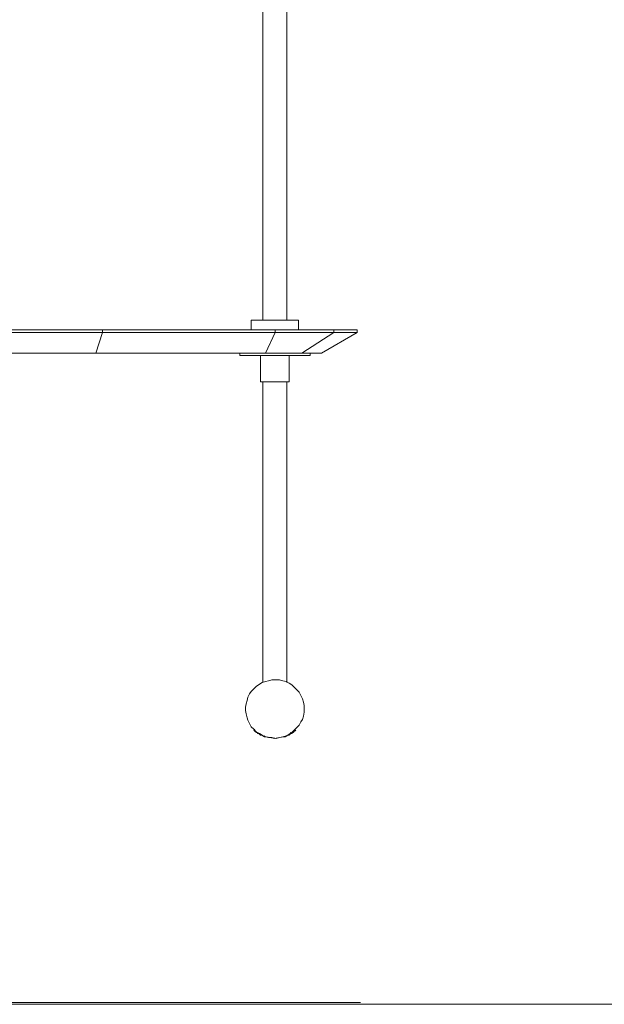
# Model space of a CAD drawing. Header units: millimetres. Extents: x 32 to 169, y -217 to -82.
# Tile 11 of 17: x 106 to 137, y -217 to -166. Entities that reach past the tile are written whole.
import ezdxf

# ---------------------------------------------------------------- set-up
doc = ezdxf.new("R2010")
doc.units = ezdxf.units.MM
doc.header["$MEASUREMENT"] = 0
doc.layers.add('Capa 1', color=7, linetype='Continuous', lineweight=0)

# ---------------------------------------------------------------- blocks, each defined once
blk = doc.blocks.new('Block_0')
at = {"layer": 'Capa 1', "color": 250, "lineweight": 9, "true_color": 0x1d1d1b}
blk.add_line((123.957, -217.021), (54.282, -217.021), dxfattribs=at)
at = {"layer": 'Capa 1'}
blk.add_lwpolyline([(32.137, -217.12), (168.662, -217.12), (168.662, -82.083), (32.137, -82.083)], close=True, dxfattribs=at)
blk = doc.blocks.new('Block_1')
at = {"layer": 'Capa 1'}
blk.add_lwpolyline([(32.137, -217.12), (168.662, -217.12), (168.662, -82.083), (32.137, -82.083)], close=True, dxfattribs=at)

msp = doc.modelspace()

# ---------------------------------------------------------------- linework, layer by layer
at = {"layer": 'Capa 1', "color": 18, "lineweight": 18, "true_color": 0x000000}
for points in [[(118.925, -164.086), (118.925, -164.086), (118.925, -181.835), (118.925, -181.835)], [(120.162, -181.835), (120.162, -181.835), (120.162, -164.086), (120.162, -164.086)], [(118.328, -181.835), (118.328, -181.835), (118.328, -182.344), (118.328, -182.344)], [(120.758, -182.344), (120.758, -182.344), (120.758, -181.835), (120.758, -181.835)], [(110.651, -182.471), (110.651, -182.471), (110.31, -183.533), (110.31, -183.533)], [(110.651, -182.344), (110.651, -182.344), (110.651, -182.471), (110.651, -182.471)], [(119.565, -182.471), (119.565, -182.471), (119.053, -183.533), (119.053, -183.533)], [(119.565, -182.344), (119.565, -182.344), (119.565, -182.471), (119.565, -182.471)], [(122.593, -182.471), (122.593, -182.471), (120.929, -183.533), (120.929, -183.533)], [(121.953, -183.533), (121.953, -183.533), (123.786, -182.471), (123.786, -182.471)], [(122.593, -182.344), (122.593, -182.344), (122.593, -182.471), (122.593, -182.471)], [(123.786, -182.471), (123.786, -182.471), (123.786, -182.344), (123.786, -182.344)], [(117.73, -183.533), (117.73, -183.533), (117.73, -183.661), (117.73, -183.661)], [(118.797, -183.661), (118.797, -183.661), (118.797, -185.02), (118.797, -185.02)], [(120.289, -185.02), (120.289, -185.02), (120.289, -183.661), (120.289, -183.661)], [(121.356, -183.661), (121.356, -183.661), (121.356, -183.533), (121.356, -183.533)], [(118.925, -185.02), (118.925, -185.02), (118.925, -200.518), (118.925, -200.518)], [(120.162, -200.518), (120.162, -200.518), (120.162, -185.02), (120.162, -185.02)], [(118.498, -202.938), (118.498, -202.938), (118.498, -203.023), (118.498, -203.023)], [(120.289, -203.235), (120.289, -203.235), (120.375, -203.108), (120.375, -203.108)], [(120.588, -203.023), (120.588, -203.023), (120.588, -202.938), (120.588, -202.938)], [(118.967, -203.278), (118.967, -203.278), (119.053, -203.32), (119.053, -203.32)]]:
    msp.add_open_spline(points, degree=3, dxfattribs=at)
for points, knots in [([(118.328, -181.835), (118.328, -181.835), (118.328, -181.835), (118.328, -181.835), (118.328, -181.835), (118.37, -181.835), (118.37, -181.835), (118.37, -181.835), (118.413, -181.835), (118.413, -181.835), (118.413, -181.835), (118.498, -181.835), (118.498, -181.835), (118.498, -181.835), (118.584, -181.835), (118.584, -181.835), (118.584, -181.835), (118.669, -181.835), (118.669, -181.835), (118.669, -181.835), (118.797, -181.835), (118.797, -181.835), (118.797, -181.835), (118.925, -181.835), (118.925, -181.835), (118.925, -181.835), (119.095, -181.835), (119.095, -181.835), (119.095, -181.835), (119.224, -181.835), (119.224, -181.835), (119.224, -181.835), (119.394, -181.835), (119.394, -181.835), (119.394, -181.835), (119.565, -181.835), (119.565, -181.835), (119.565, -181.835), (119.735, -181.835), (119.735, -181.835), (119.735, -181.835), (119.863, -181.835), (119.863, -181.835), (119.863, -181.835), (120.034, -181.835), (120.034, -181.835), (120.034, -181.835), (120.162, -181.835), (120.162, -181.835), (120.162, -181.835), (120.289, -181.835), (120.289, -181.835), (120.289, -181.835), (120.417, -181.835), (120.417, -181.835), (120.417, -181.835), (120.545, -181.835), (120.545, -181.835), (120.545, -181.835), (120.631, -181.835), (120.631, -181.835), (120.631, -181.835), (120.674, -181.835), (120.674, -181.835), (120.674, -181.835), (120.716, -181.835), (120.716, -181.835), (120.716, -181.835), (120.758, -181.835), (120.758, -181.835)], [0, 0, 0, 0, 1, 1, 1, 2, 2, 2, 3, 3, 3, 4, 4, 4, 5, 5, 5, 6, 6, 6, 7, 7, 7, 8, 8, 8, 9, 9, 9, 10, 10, 10, 11, 11, 11, 12, 12, 12, 13, 13, 13, 14, 14, 14, 15, 15, 15, 16, 16, 16, 17, 17, 17, 18, 18, 18, 19, 19, 19, 20, 20, 20, 21, 21, 21, 22, 22, 22, 23, 23, 23, 23]), ([(64.379, -182.344), (64.379, -182.344), (66, -182.344), (66, -182.344), (66, -182.344), (67.663, -182.344), (67.663, -182.344), (67.663, -182.344), (69.283, -182.344), (69.283, -182.344), (69.283, -182.344), (70.947, -182.344), (70.947, -182.344), (70.947, -182.344), (72.61, -182.344), (72.61, -182.344), (72.61, -182.344), (74.23, -182.344), (74.23, -182.344), (74.23, -182.344), (75.894, -182.344), (75.894, -182.344), (75.894, -182.344), (77.557, -182.344), (77.557, -182.344), (77.557, -182.344), (79.22, -182.344), (79.22, -182.344), (79.22, -182.344), (80.884, -182.344), (80.884, -182.344), (80.884, -182.344), (82.504, -182.344), (82.504, -182.344), (82.504, -182.344), (84.167, -182.344), (84.167, -182.344), (84.167, -182.344), (85.831, -182.344), (85.831, -182.344), (85.831, -182.344), (87.494, -182.344), (87.494, -182.344), (87.494, -182.344), (89.157, -182.344), (89.157, -182.344), (89.157, -182.344), (90.82, -182.344), (90.82, -182.344), (90.82, -182.344), (92.484, -182.344), (92.484, -182.344), (92.484, -182.344), (94.147, -182.344), (94.147, -182.344), (94.147, -182.344), (95.81, -182.344), (95.81, -182.344), (95.81, -182.344), (97.474, -182.344), (97.474, -182.344), (97.474, -182.344), (99.136, -182.344), (99.136, -182.344), (99.136, -182.344), (100.757, -182.344), (100.757, -182.344), (100.757, -182.344), (102.421, -182.344), (102.421, -182.344), (102.421, -182.344), (104.084, -182.344), (104.084, -182.344), (104.084, -182.344), (105.704, -182.344), (105.704, -182.344), (105.704, -182.344), (107.368, -182.344), (107.368, -182.344), (107.368, -182.344), (108.988, -182.344), (108.988, -182.344), (108.988, -182.344), (110.651, -182.344), (110.651, -182.344)], [0, 0, 0, 0, 1, 1, 1, 2, 2, 2, 3, 3, 3, 4, 4, 4, 5, 5, 5, 6, 6, 6, 7, 7, 7, 8, 8, 8, 9, 9, 9, 10, 10, 10, 11, 11, 11, 12, 12, 12, 13, 13, 13, 14, 14, 14, 15, 15, 15, 16, 16, 16, 17, 17, 17, 18, 18, 18, 19, 19, 19, 20, 20, 20, 21, 21, 21, 22, 22, 22, 23, 23, 23, 24, 24, 24, 25, 25, 25, 26, 26, 26, 27, 27, 27, 28, 28, 28, 28]), ([(64.379, -182.471), (64.379, -182.471), (66, -182.471), (66, -182.471), (66, -182.471), (67.663, -182.471), (67.663, -182.471), (67.663, -182.471), (69.283, -182.471), (69.283, -182.471), (69.283, -182.471), (70.947, -182.471), (70.947, -182.471), (70.947, -182.471), (72.61, -182.471), (72.61, -182.471), (72.61, -182.471), (74.23, -182.471), (74.23, -182.471), (74.23, -182.471), (75.894, -182.471), (75.894, -182.471), (75.894, -182.471), (77.557, -182.471), (77.557, -182.471), (77.557, -182.471), (79.22, -182.471), (79.22, -182.471), (79.22, -182.471), (80.884, -182.471), (80.884, -182.471), (80.884, -182.471), (82.504, -182.471), (82.504, -182.471), (82.504, -182.471), (84.167, -182.471), (84.167, -182.471), (84.167, -182.471), (85.831, -182.471), (85.831, -182.471), (85.831, -182.471), (87.494, -182.471), (87.494, -182.471), (87.494, -182.471), (89.157, -182.471), (89.157, -182.471), (89.157, -182.471), (90.82, -182.471), (90.82, -182.471), (90.82, -182.471), (92.484, -182.471), (92.484, -182.471), (92.484, -182.471), (94.147, -182.471), (94.147, -182.471), (94.147, -182.471), (95.81, -182.471), (95.81, -182.471), (95.81, -182.471), (97.474, -182.471), (97.474, -182.471), (97.474, -182.471), (99.136, -182.471), (99.136, -182.471), (99.136, -182.471), (100.757, -182.471), (100.757, -182.471), (100.757, -182.471), (102.421, -182.471), (102.421, -182.471), (102.421, -182.471), (104.084, -182.471), (104.084, -182.471), (104.084, -182.471), (105.704, -182.471), (105.704, -182.471), (105.704, -182.471), (107.368, -182.471), (107.368, -182.471), (107.368, -182.471), (108.988, -182.471), (108.988, -182.471), (108.988, -182.471), (110.651, -182.471), (110.651, -182.471)], [0, 0, 0, 0, 1, 1, 1, 2, 2, 2, 3, 3, 3, 4, 4, 4, 5, 5, 5, 6, 6, 6, 7, 7, 7, 8, 8, 8, 9, 9, 9, 10, 10, 10, 11, 11, 11, 12, 12, 12, 13, 13, 13, 14, 14, 14, 15, 15, 15, 16, 16, 16, 17, 17, 17, 18, 18, 18, 19, 19, 19, 20, 20, 20, 21, 21, 21, 22, 22, 22, 23, 23, 23, 24, 24, 24, 25, 25, 25, 26, 26, 26, 27, 27, 27, 28, 28, 28, 28]), ([(110.651, -182.344), (110.651, -182.344), (111.76, -182.344), (111.76, -182.344), (111.76, -182.344), (112.869, -182.344), (112.869, -182.344), (112.869, -182.344), (113.978, -182.344), (113.978, -182.344), (113.978, -182.344), (115.129, -182.344), (115.129, -182.344), (115.129, -182.344), (116.238, -182.344), (116.238, -182.344), (116.238, -182.344), (117.347, -182.344), (117.347, -182.344), (117.347, -182.344), (118.456, -182.344), (118.456, -182.344), (118.456, -182.344), (119.565, -182.344), (119.565, -182.344)], [0, 0, 0, 0, 1, 1, 1, 2, 2, 2, 3, 3, 3, 4, 4, 4, 5, 5, 5, 6, 6, 6, 7, 7, 7, 8, 8, 8, 8]), ([(110.651, -182.471), (110.651, -182.471), (111.76, -182.471), (111.76, -182.471), (111.76, -182.471), (112.869, -182.471), (112.869, -182.471), (112.869, -182.471), (113.978, -182.471), (113.978, -182.471), (113.978, -182.471), (115.129, -182.471), (115.129, -182.471), (115.129, -182.471), (116.238, -182.471), (116.238, -182.471), (116.238, -182.471), (117.347, -182.471), (117.347, -182.471), (117.347, -182.471), (118.456, -182.471), (118.456, -182.471), (118.456, -182.471), (119.565, -182.471), (119.565, -182.471)], [0, 0, 0, 0, 1, 1, 1, 2, 2, 2, 3, 3, 3, 4, 4, 4, 5, 5, 5, 6, 6, 6, 7, 7, 7, 8, 8, 8, 8]), ([(119.565, -182.344), (119.565, -182.344), (119.863, -182.344), (119.863, -182.344), (119.863, -182.344), (120.204, -182.344), (120.204, -182.344), (120.204, -182.344), (120.503, -182.344), (120.503, -182.344), (120.503, -182.344), (120.801, -182.344), (120.801, -182.344), (120.801, -182.344), (121.057, -182.344), (121.057, -182.344), (121.057, -182.344), (121.356, -182.344), (121.356, -182.344), (121.356, -182.344), (121.569, -182.344), (121.569, -182.344), (121.569, -182.344), (121.825, -182.344), (121.825, -182.344), (121.825, -182.344), (122.038, -182.344), (122.038, -182.344), (122.038, -182.344), (122.252, -182.344), (122.252, -182.344), (122.252, -182.344), (122.422, -182.344), (122.422, -182.344), (122.422, -182.344), (122.593, -182.344), (122.593, -182.344)], [0, 0, 0, 0, 1, 1, 1, 2, 2, 2, 3, 3, 3, 4, 4, 4, 5, 5, 5, 6, 6, 6, 7, 7, 7, 8, 8, 8, 9, 9, 9, 10, 10, 10, 11, 11, 11, 12, 12, 12, 12]), ([(119.565, -182.471), (119.565, -182.471), (119.863, -182.471), (119.863, -182.471), (119.863, -182.471), (120.204, -182.471), (120.204, -182.471), (120.204, -182.471), (120.503, -182.471), (120.503, -182.471), (120.503, -182.471), (120.801, -182.471), (120.801, -182.471), (120.801, -182.471), (121.057, -182.471), (121.057, -182.471), (121.057, -182.471), (121.356, -182.471), (121.356, -182.471), (121.356, -182.471), (121.569, -182.471), (121.569, -182.471), (121.569, -182.471), (121.825, -182.471), (121.825, -182.471), (121.825, -182.471), (122.038, -182.471), (122.038, -182.471), (122.038, -182.471), (122.252, -182.471), (122.252, -182.471), (122.252, -182.471), (122.422, -182.471), (122.422, -182.471), (122.422, -182.471), (122.593, -182.471), (122.593, -182.471)], [0, 0, 0, 0, 1, 1, 1, 2, 2, 2, 3, 3, 3, 4, 4, 4, 5, 5, 5, 6, 6, 6, 7, 7, 7, 8, 8, 8, 9, 9, 9, 10, 10, 10, 11, 11, 11, 12, 12, 12, 12]), ([(123.786, -182.344), (123.786, -182.344), (123.786, -182.344), (123.786, -182.344), (123.786, -182.344), (123.744, -182.344), (123.744, -182.344), (123.744, -182.344), (123.702, -182.344), (123.702, -182.344), (123.702, -182.344), (123.658, -182.344), (123.658, -182.344), (123.658, -182.344), (123.573, -182.344), (123.573, -182.344), (123.573, -182.344), (123.445, -182.344), (123.445, -182.344), (123.445, -182.344), (123.317, -182.344), (123.317, -182.344), (123.317, -182.344), (123.147, -182.344), (123.147, -182.344), (123.147, -182.344), (122.976, -182.344), (122.976, -182.344), (122.976, -182.344), (122.806, -182.344), (122.806, -182.344), (122.806, -182.344), (122.593, -182.344), (122.593, -182.344)], [0, 0, 0, 0, 1, 1, 1, 2, 2, 2, 3, 3, 3, 4, 4, 4, 5, 5, 5, 6, 6, 6, 7, 7, 7, 8, 8, 8, 9, 9, 9, 10, 10, 10, 11, 11, 11, 11]), ([(122.593, -182.471), (122.593, -182.471), (122.806, -182.471), (122.806, -182.471), (122.806, -182.471), (122.976, -182.471), (122.976, -182.471), (122.976, -182.471), (123.147, -182.471), (123.147, -182.471), (123.147, -182.471), (123.317, -182.471), (123.317, -182.471), (123.317, -182.471), (123.445, -182.471), (123.445, -182.471), (123.445, -182.471), (123.573, -182.471), (123.573, -182.471), (123.573, -182.471), (123.658, -182.471), (123.658, -182.471), (123.658, -182.471), (123.702, -182.471), (123.702, -182.471), (123.702, -182.471), (123.744, -182.471), (123.744, -182.471), (123.744, -182.471), (123.786, -182.471), (123.786, -182.471)], [0, 0, 0, 0, 1, 1, 1, 2, 2, 2, 3, 3, 3, 4, 4, 4, 5, 5, 5, 6, 6, 6, 7, 7, 7, 8, 8, 8, 9, 9, 9, 10, 10, 10, 10]), ([(110.31, -183.533), (110.31, -183.533), (108.69, -183.533), (108.69, -183.533), (108.69, -183.533), (107.069, -183.533), (107.069, -183.533), (107.069, -183.533), (105.448, -183.533), (105.448, -183.533), (105.448, -183.533), (103.827, -183.533), (103.827, -183.533), (103.827, -183.533), (102.207, -183.533), (102.207, -183.533), (102.207, -183.533), (100.586, -183.533), (100.586, -183.533), (100.586, -183.533), (98.966, -183.533), (98.966, -183.533), (98.966, -183.533), (97.303, -183.533), (97.303, -183.533), (97.303, -183.533), (95.682, -183.533), (95.682, -183.533), (95.682, -183.533), (94.061, -183.533), (94.061, -183.533), (94.061, -183.533), (92.398, -183.533), (92.398, -183.533), (92.398, -183.533), (90.778, -183.533), (90.778, -183.533), (90.778, -183.533), (89.157, -183.533), (89.157, -183.533), (89.157, -183.533), (87.494, -183.533), (87.494, -183.533), (87.494, -183.533), (85.873, -183.533), (85.873, -183.533), (85.873, -183.533), (84.253, -183.533), (84.253, -183.533), (84.253, -183.533), (82.59, -183.533), (82.59, -183.533), (82.59, -183.533), (80.969, -183.533), (80.969, -183.533), (80.969, -183.533), (79.305, -183.533), (79.305, -183.533), (79.305, -183.533), (77.685, -183.533), (77.685, -183.533), (77.685, -183.533), (76.065, -183.533), (76.065, -183.533), (76.065, -183.533), (74.444, -183.533), (74.444, -183.533), (74.444, -183.533), (72.823, -183.533), (72.823, -183.533), (72.823, -183.533), (71.16, -183.533), (71.16, -183.533), (71.16, -183.533), (69.539, -183.533), (69.539, -183.533), (69.539, -183.533), (67.961, -183.533), (67.961, -183.533), (67.961, -183.533), (66.341, -183.533), (66.341, -183.533), (66.341, -183.533), (64.72, -183.533), (64.72, -183.533)], [0, 0, 0, 0, 1, 1, 1, 2, 2, 2, 3, 3, 3, 4, 4, 4, 5, 5, 5, 6, 6, 6, 7, 7, 7, 8, 8, 8, 9, 9, 9, 10, 10, 10, 11, 11, 11, 12, 12, 12, 13, 13, 13, 14, 14, 14, 15, 15, 15, 16, 16, 16, 17, 17, 17, 18, 18, 18, 19, 19, 19, 20, 20, 20, 21, 21, 21, 22, 22, 22, 23, 23, 23, 24, 24, 24, 25, 25, 25, 26, 26, 26, 27, 27, 27, 28, 28, 28, 28]), ([(119.053, -183.533), (119.053, -183.533), (117.944, -183.533), (117.944, -183.533), (117.944, -183.533), (116.878, -183.533), (116.878, -183.533), (116.878, -183.533), (115.769, -183.533), (115.769, -183.533), (115.769, -183.533), (114.702, -183.533), (114.702, -183.533), (114.702, -183.533), (113.594, -183.533), (113.594, -183.533), (113.594, -183.533), (112.485, -183.533), (112.485, -183.533), (112.485, -183.533), (111.419, -183.533), (111.419, -183.533), (111.419, -183.533), (110.31, -183.533), (110.31, -183.533)], [0, 0, 0, 0, 1, 1, 1, 2, 2, 2, 3, 3, 3, 4, 4, 4, 5, 5, 5, 6, 6, 6, 7, 7, 7, 8, 8, 8, 8]), ([(117.987, -183.661), (117.987, -183.661), (117.901, -183.661), (117.901, -183.661), (117.901, -183.661), (117.816, -183.661), (117.816, -183.661), (117.816, -183.661), (117.774, -183.661), (117.774, -183.661), (117.774, -183.661), (117.73, -183.661), (117.73, -183.661)], [0, 0, 0, 0, 1, 1, 1, 2, 2, 2, 3, 3, 3, 4, 4, 4, 4]), ([(121.356, -183.661), (121.356, -183.661), (121.356, -183.661), (121.356, -183.661), (121.356, -183.661), (121.313, -183.661), (121.313, -183.661), (121.313, -183.661), (121.27, -183.661), (121.27, -183.661), (121.27, -183.661), (121.185, -183.661), (121.185, -183.661), (121.185, -183.661), (121.1, -183.661), (121.1, -183.661), (121.1, -183.661), (121.015, -183.661), (121.015, -183.661), (121.015, -183.661), (120.886, -183.661), (120.886, -183.661), (120.886, -183.661), (120.716, -183.661), (120.716, -183.661), (120.716, -183.661), (120.588, -183.661), (120.588, -183.661), (120.588, -183.661), (120.417, -183.661), (120.417, -183.661), (120.417, -183.661), (120.247, -183.661), (120.247, -183.661), (120.247, -183.661), (120.034, -183.661), (120.034, -183.661), (120.034, -183.661), (119.863, -183.661), (119.863, -183.661), (119.863, -183.661), (119.649, -183.661), (119.649, -183.661), (119.649, -183.661), (119.437, -183.661), (119.437, -183.661), (119.437, -183.661), (119.266, -183.661), (119.266, -183.661), (119.266, -183.661), (119.053, -183.661), (119.053, -183.661), (119.053, -183.661), (118.882, -183.661), (118.882, -183.661), (118.882, -183.661), (118.711, -183.661), (118.711, -183.661), (118.711, -183.661), (118.541, -183.661), (118.541, -183.661), (118.541, -183.661), (118.37, -183.661), (118.37, -183.661), (118.37, -183.661), (118.243, -183.661), (118.243, -183.661), (118.243, -183.661), (118.115, -183.661), (118.115, -183.661), (118.115, -183.661), (117.987, -183.661), (117.987, -183.661)], [0, 0, 0, 0, 1, 1, 1, 2, 2, 2, 3, 3, 3, 4, 4, 4, 5, 5, 5, 6, 6, 6, 7, 7, 7, 8, 8, 8, 9, 9, 9, 10, 10, 10, 11, 11, 11, 12, 12, 12, 13, 13, 13, 14, 14, 14, 15, 15, 15, 16, 16, 16, 17, 17, 17, 18, 18, 18, 19, 19, 19, 20, 20, 20, 21, 21, 21, 22, 22, 22, 23, 23, 23, 24, 24, 24, 24]), ([(120.929, -183.533), (120.929, -183.533), (120.801, -183.533), (120.801, -183.533), (120.801, -183.533), (120.674, -183.533), (120.674, -183.533), (120.674, -183.533), (120.545, -183.533), (120.545, -183.533), (120.545, -183.533), (120.375, -183.533), (120.375, -183.533), (120.375, -183.533), (120.162, -183.533), (120.162, -183.533), (120.162, -183.533), (119.948, -183.533), (119.948, -183.533), (119.948, -183.533), (119.735, -183.533), (119.735, -183.533), (119.735, -183.533), (119.522, -183.533), (119.522, -183.533), (119.522, -183.533), (119.308, -183.533), (119.308, -183.533), (119.308, -183.533), (119.053, -183.533), (119.053, -183.533)], [0, 0, 0, 0, 1, 1, 1, 2, 2, 2, 3, 3, 3, 4, 4, 4, 5, 5, 5, 6, 6, 6, 7, 7, 7, 8, 8, 8, 9, 9, 9, 10, 10, 10, 10]), ([(121.953, -183.533), (121.953, -183.533), (121.953, -183.533), (121.953, -183.533), (121.953, -183.533), (121.91, -183.533), (121.91, -183.533), (121.91, -183.533), (121.825, -183.533), (121.825, -183.533), (121.825, -183.533), (121.739, -183.533), (121.739, -183.533), (121.739, -183.533), (121.612, -183.533), (121.612, -183.533), (121.612, -183.533), (121.484, -183.533), (121.484, -183.533), (121.484, -183.533), (121.313, -183.533), (121.313, -183.533), (121.313, -183.533), (121.143, -183.533), (121.143, -183.533), (121.143, -183.533), (120.929, -183.533), (120.929, -183.533)], [0, 0, 0, 0, 1, 1, 1, 2, 2, 2, 3, 3, 3, 4, 4, 4, 5, 5, 5, 6, 6, 6, 7, 7, 7, 8, 8, 8, 9, 9, 9, 9]), ([(118.882, -185.02), (118.882, -185.02), (118.839, -185.02), (118.839, -185.02), (118.839, -185.02), (118.797, -185.02), (118.797, -185.02)], [0, 0, 0, 0, 1, 1, 1, 2, 2, 2, 2]), ([(120.289, -185.02), (120.289, -185.02), (120.289, -185.02), (120.289, -185.02), (120.289, -185.02), (120.247, -185.02), (120.247, -185.02), (120.247, -185.02), (120.204, -185.02), (120.204, -185.02), (120.204, -185.02), (120.119, -185.02), (120.119, -185.02), (120.119, -185.02), (120.034, -185.02), (120.034, -185.02), (120.034, -185.02), (119.906, -185.02), (119.906, -185.02), (119.906, -185.02), (119.778, -185.02), (119.778, -185.02), (119.778, -185.02), (119.649, -185.02), (119.649, -185.02), (119.649, -185.02), (119.522, -185.02), (119.522, -185.02), (119.522, -185.02), (119.394, -185.02), (119.394, -185.02), (119.394, -185.02), (119.308, -185.02), (119.308, -185.02), (119.308, -185.02), (119.18, -185.02), (119.18, -185.02), (119.18, -185.02), (119.053, -185.02), (119.053, -185.02), (119.053, -185.02), (118.967, -185.02), (118.967, -185.02), (118.967, -185.02), (118.882, -185.02), (118.882, -185.02)], [0, 0, 0, 0, 1, 1, 1, 2, 2, 2, 3, 3, 3, 4, 4, 4, 5, 5, 5, 6, 6, 6, 7, 7, 7, 8, 8, 8, 9, 9, 9, 10, 10, 10, 11, 11, 11, 12, 12, 12, 13, 13, 13, 14, 14, 14, 15, 15, 15, 15]), ([(121.057, -201.877), (121.057, -201.877), (121.057, -201.707), (121.057, -201.707), (121.057, -201.707), (121.015, -201.537), (121.015, -201.537), (121.015, -201.537), (120.972, -201.367), (120.972, -201.367), (120.972, -201.367), (120.886, -201.197), (120.886, -201.197), (120.886, -201.197), (120.801, -201.028), (120.801, -201.028), (120.801, -201.028), (120.674, -200.9), (120.674, -200.9), (120.674, -200.9), (120.545, -200.773), (120.545, -200.773), (120.545, -200.773), (120.417, -200.646), (120.417, -200.646), (120.417, -200.646), (120.289, -200.56), (120.289, -200.56), (120.289, -200.56), (120.119, -200.475), (120.119, -200.475), (120.119, -200.475), (119.948, -200.433), (119.948, -200.433), (119.948, -200.433), (119.778, -200.391), (119.778, -200.391), (119.778, -200.391), (119.607, -200.391), (119.607, -200.391), (119.607, -200.391), (119.394, -200.391), (119.394, -200.391), (119.394, -200.391), (119.224, -200.433), (119.224, -200.433), (119.224, -200.433), (119.053, -200.475), (119.053, -200.475), (119.053, -200.475), (118.882, -200.518), (118.882, -200.518), (118.882, -200.518), (118.754, -200.602), (118.754, -200.602), (118.754, -200.602), (118.584, -200.73), (118.584, -200.73), (118.584, -200.73), (118.456, -200.857), (118.456, -200.857), (118.456, -200.857), (118.328, -200.985), (118.328, -200.985), (118.328, -200.985), (118.243, -201.112), (118.243, -201.112), (118.243, -201.112), (118.157, -201.282), (118.157, -201.282), (118.157, -201.282), (118.115, -201.452), (118.115, -201.452), (118.115, -201.452), (118.072, -201.622), (118.072, -201.622), (118.072, -201.622), (118.029, -201.792), (118.029, -201.792), (118.029, -201.792), (118.029, -201.961), (118.029, -201.961), (118.029, -201.961), (118.072, -202.132), (118.072, -202.132), (118.072, -202.132), (118.115, -202.343), (118.115, -202.343), (118.115, -202.343), (118.157, -202.471), (118.157, -202.471), (118.157, -202.471), (118.243, -202.641), (118.243, -202.641), (118.243, -202.641), (118.328, -202.811), (118.328, -202.811), (118.328, -202.811), (118.456, -202.938), (118.456, -202.938), (118.456, -202.938), (118.584, -203.066), (118.584, -203.066), (118.584, -203.066), (118.754, -203.151), (118.754, -203.151), (118.754, -203.151), (118.882, -203.235), (118.882, -203.235), (118.882, -203.235), (119.053, -203.32), (119.053, -203.32), (119.053, -203.32), (119.224, -203.363), (119.224, -203.363), (119.224, -203.363), (119.394, -203.363), (119.394, -203.363), (119.394, -203.363), (119.607, -203.405), (119.607, -203.405), (119.607, -203.405), (119.778, -203.363), (119.778, -203.363), (119.778, -203.363), (119.948, -203.32), (119.948, -203.32), (119.948, -203.32), (120.119, -203.278), (120.119, -203.278), (120.119, -203.278), (120.289, -203.193), (120.289, -203.193), (120.289, -203.193), (120.417, -203.108), (120.417, -203.108), (120.417, -203.108), (120.545, -202.98), (120.545, -202.98), (120.545, -202.98), (120.674, -202.853), (120.674, -202.853), (120.674, -202.853), (120.801, -202.726), (120.801, -202.726), (120.801, -202.726), (120.886, -202.556), (120.886, -202.556), (120.886, -202.556), (120.972, -202.429), (120.972, -202.429), (120.972, -202.429), (121.015, -202.259), (121.015, -202.259), (121.015, -202.259), (121.057, -202.047), (121.057, -202.047), (121.057, -202.047), (121.057, -201.877), (121.057, -201.877)], [0, 0, 0, 0, 1, 1, 1, 2, 2, 2, 3, 3, 3, 4, 4, 4, 5, 5, 5, 6, 6, 6, 7, 7, 7, 8, 8, 8, 9, 9, 9, 10, 10, 10, 11, 11, 11, 12, 12, 12, 13, 13, 13, 14, 14, 14, 15, 15, 15, 16, 16, 16, 17, 17, 17, 18, 18, 18, 19, 19, 19, 20, 20, 20, 21, 21, 21, 22, 22, 22, 23, 23, 23, 24, 24, 24, 25, 25, 25, 26, 26, 26, 27, 27, 27, 28, 28, 28, 29, 29, 29, 30, 30, 30, 31, 31, 31, 32, 32, 32, 33, 33, 33, 34, 34, 34, 35, 35, 35, 36, 36, 36, 37, 37, 37, 38, 38, 38, 39, 39, 39, 40, 40, 40, 41, 41, 41, 42, 42, 42, 43, 43, 43, 44, 44, 44, 45, 45, 45, 46, 46, 46, 47, 47, 47, 48, 48, 48, 49, 49, 49, 50, 50, 50, 51, 51, 51, 52, 52, 52, 53, 53, 53, 53]), ([(120.631, -202.98), (120.631, -202.98), (120.631, -202.98), (120.631, -202.98), (120.631, -202.98), (120.588, -203.023), (120.588, -203.023), (120.588, -203.023), (120.545, -203.023), (120.545, -203.023), (120.545, -203.023), (120.545, -203.066), (120.545, -203.066), (120.545, -203.066), (120.503, -203.066), (120.503, -203.066), (120.503, -203.066), (120.503, -203.108), (120.503, -203.108), (120.503, -203.108), (120.46, -203.108), (120.46, -203.108), (120.46, -203.108), (120.417, -203.151), (120.417, -203.151), (120.417, -203.151), (120.375, -203.151), (120.375, -203.151), (120.375, -203.151), (120.332, -203.193), (120.332, -203.193), (120.332, -203.193), (120.247, -203.235), (120.247, -203.235), (120.247, -203.235), (120.162, -203.278), (120.162, -203.278), (120.162, -203.278), (120.076, -203.32), (120.076, -203.32), (120.076, -203.32), (119.991, -203.32), (119.991, -203.32), (119.991, -203.32), (119.778, -203.363), (119.778, -203.363), (119.778, -203.363), (119.522, -203.405), (119.522, -203.405), (119.522, -203.405), (119.308, -203.363), (119.308, -203.363), (119.308, -203.363), (119.224, -203.363), (119.224, -203.363), (119.224, -203.363), (119.095, -203.32), (119.095, -203.32), (119.095, -203.32), (119.01, -203.32), (119.01, -203.32), (119.01, -203.32), (118.925, -203.278), (118.925, -203.278), (118.925, -203.278), (118.882, -203.235), (118.882, -203.235), (118.882, -203.235), (118.797, -203.235), (118.797, -203.235), (118.797, -203.235), (118.754, -203.193), (118.754, -203.193), (118.754, -203.193), (118.669, -203.151), (118.669, -203.151), (118.669, -203.151), (118.626, -203.108), (118.626, -203.108), (118.626, -203.108), (118.541, -203.066), (118.541, -203.066), (118.541, -203.066), (118.498, -203.023), (118.498, -203.023), (118.498, -203.023), (118.456, -202.98), (118.456, -202.98), (118.456, -202.98), (118.498, -203.023), (118.498, -203.023), (118.498, -203.023), (118.541, -203.023), (118.541, -203.023), (118.541, -203.023), (118.541, -203.066), (118.541, -203.066), (118.541, -203.066), (118.584, -203.066), (118.584, -203.066), (118.584, -203.066), (118.584, -203.108), (118.584, -203.108), (118.584, -203.108), (118.626, -203.108), (118.626, -203.108), (118.626, -203.108), (118.669, -203.151), (118.669, -203.151), (118.669, -203.151), (118.711, -203.151), (118.711, -203.151), (118.711, -203.151), (118.754, -203.193), (118.754, -203.193), (118.754, -203.193), (118.839, -203.235), (118.839, -203.235), (118.839, -203.235), (118.925, -203.278), (118.925, -203.278), (118.925, -203.278), (119.01, -203.32), (119.01, -203.32), (119.01, -203.32), (119.095, -203.32), (119.095, -203.32), (119.095, -203.32), (119.308, -203.363), (119.308, -203.363), (119.308, -203.363), (119.565, -203.405), (119.565, -203.405)], [0, 0, 0, 0, 1, 1, 1, 2, 2, 2, 3, 3, 3, 4, 4, 4, 5, 5, 5, 6, 6, 6, 7, 7, 7, 8, 8, 8, 9, 9, 9, 10, 10, 10, 11, 11, 11, 12, 12, 12, 13, 13, 13, 14, 14, 14, 15, 15, 15, 16, 16, 16, 17, 17, 17, 18, 18, 18, 19, 19, 19, 20, 20, 20, 21, 21, 21, 22, 22, 22, 23, 23, 23, 24, 24, 24, 25, 25, 25, 26, 26, 26, 27, 27, 27, 28, 28, 28, 29, 29, 29, 30, 30, 30, 31, 31, 31, 32, 32, 32, 33, 33, 33, 34, 34, 34, 35, 35, 35, 36, 36, 36, 37, 37, 37, 38, 38, 38, 39, 39, 39, 40, 40, 40, 41, 41, 41, 42, 42, 42, 43, 43, 43, 44, 44, 44, 44])]:
    msp.add_open_spline(points, degree=3, knots=knots, dxfattribs=at)

# ---------------------------------------------------------------- block references
at = {"layer": 'Capa 1'}
for name in ['Block_0', 'Block_1']:
    msp.add_blockref(name, (0, 0), dxfattribs=at)

doc.saveas('drawing.dxf')
